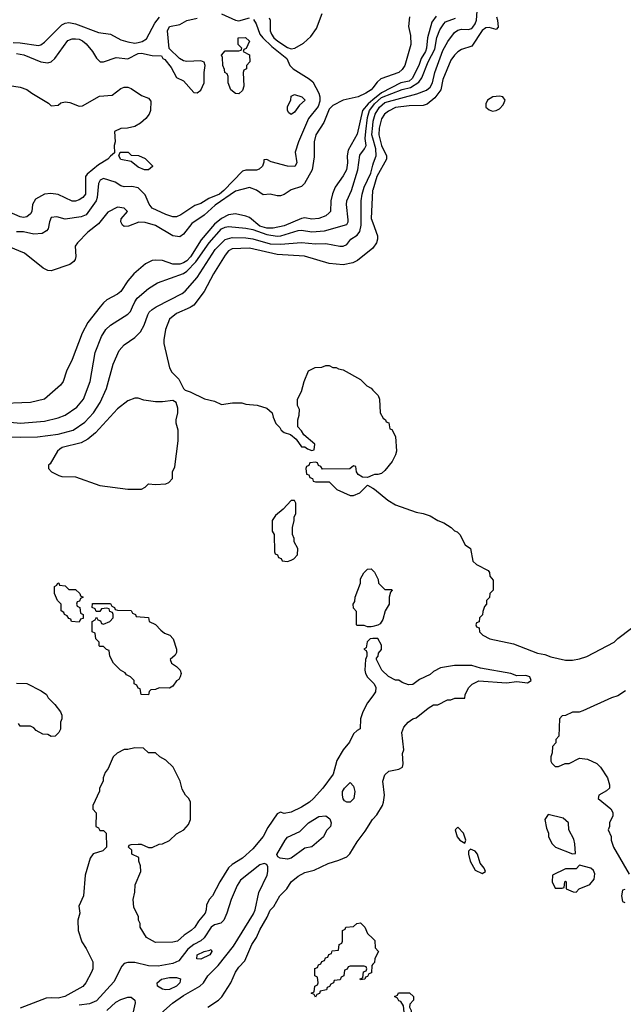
# Model space of a CAD drawing. Header units: inches. Extents: x 1793402 to 1900366, y 320852 to 470679.
# Tile 55 of 256: x 1867968 to 1871442, y 335986 to 341654. Entities that reach past the tile are written whole.
import ezdxf

# ---------------------------------------------------------------- set-up
doc = ezdxf.new("R2010")
doc.units = ezdxf.units.IN
doc.header["$MEASUREMENT"] = 0
for name, color, linetype in [('B8363', 7, 'Continuous'), ('B8364', 7, 'Continuous'), ('B8373', 7, 'Continuous'), ('B8374', 7, 'Continuous')]:
    doc.layers.add(name, color=color, linetype=linetype)

msp = doc.modelspace()

# ---------------------------------------------------------------- linework, layer by layer
at = {"layer": 'B8363', "color": 4}
for points, elevation in [([(1867814.2, 339254.2), (1867970, 339249.6), (1868070, 339251.6), (1868190, 339267.6), (1868276, 339290), (1868343.4, 339336.6), (1868393, 339390), (1868430.5, 339450), (1868467.7, 339530), (1868506, 339670), (1868541, 339750), (1868570, 339782), (1868630, 339824), (1868662.5, 339857.5), (1868684.7, 339895.3), (1868704.9, 339955.1), (1868714, 339970), (1868730, 339986), (1868752.9, 340000)], 172), ([(1867830, 339345.1), (1867971.9, 339331.9), (1868110, 339342), (1868190, 339360.9), (1868230, 339378), (1868296.7, 339423.3), (1868335.5, 339470), (1868373.4, 339570), (1868402.8, 339737.2), (1868439.1, 339830), (1868464, 339870), (1868490, 339896), (1868590, 339959), (1868605.5, 339974.5), (1868617, 340000)], 168), ([(1868431.2, 340000), (1868360.7, 339910), (1868327.3, 339850), (1868270, 339698), (1868238, 339630), (1868218, 339570), (1868202, 339550), (1868110, 339469.2), (1868030, 339449.3), (1867830, 339442)], 164), ([(1868955.6, 340000), (1868950, 339996.2), (1868870, 339962.7), (1868831, 339930), (1868806.8, 339870), (1868797.3, 339810), (1868797.3, 339790), (1868831, 339650), (1868844, 339624), (1868883.5, 339583.5), (1868910.7, 339530.7), (1868920.7, 339520.7), (1868950, 339510.8), (1869030.9, 339470.9), (1869090, 339458), (1869130, 339438), (1869192.9, 339447.1), (1869247.1, 339447.1), (1869270, 339441), (1869335.3, 339435.3), (1869390, 339418), (1869422, 339390), (1869426, 339366), (1869442, 339330), (1869465.4, 339305.4), (1869472, 339290), (1869490, 339278), (1869526, 339266), (1869558.8, 339238.8), (1869590, 339194), (1869610, 339194), (1869623.6, 339183.6), (1869650, 339174), (1869662, 339178), (1869666, 339210), (1869603.1, 339263.1), (1869590, 339286), (1869568, 339310), (1869568, 339350), (1869576.4, 339376.4), (1869578, 339410), (1869567.3, 339432.7), (1869566, 339470), (1869590, 339514), (1869605.2, 339570), (1869630, 339632), (1869668.9, 339651.1), (1869707.3, 339652.7), (1869730, 339662), (1869750, 339662), (1869770, 339652), (1869790, 339651.3), (1869803.6, 339643.6), (1869830, 339638), (1869930, 339582), (1869965.4, 339545.4), (1869990, 339532), (1870000, 339521.8)], 176), ([(1870000, 339031), (1869970, 339018), (1869940.4, 339020.4), (1869915.3, 339035.3), (1869906, 339050), (1869902, 339082), (1869890, 339086), (1869867.3, 339067.3), (1869710, 339066), (1869702, 339082), (1869687.3, 339087.3), (1869682, 339102), (1869670, 339106), (1869638, 339102), (1869632.7, 339087.3), (1869618, 339082), (1869614, 339070), (1869618, 339038), (1869632.7, 339032.7), (1869638, 339018), (1869652.7, 339012.7), (1869658, 338998), (1869670, 338994), (1869750, 338994), (1869794, 338950), (1869870, 338914), (1869890, 338914), (1869926, 338930), (1869970, 338974), (1870000, 338957.5)], 176), ([(1870000, 338160.5), (1869990, 338158), (1869970, 338158), (1869950, 338166), (1869910, 338166), (1869906, 338170), (1869907.3, 338247.3), (1869890, 338266), (1869888, 338290), (1869896.4, 338303.6), (1869898, 338330), (1869928.7, 338410), (1869930, 338434), (1869948, 338470), (1869970, 338491.3), (1869991.6, 338491.6), (1870000, 338483.6)], 172), ([(1870000, 338090.6), (1869986, 338090), (1869968.4, 338071.6), (1869962, 338038), (1869948, 338030), (1869962, 338022), (1869966, 338010), (1869966, 337990), (1869958, 337970), (1869955.3, 337910), (1869959, 337890), (1869970, 337868), (1870000, 337838)], 172), ([(1867950, 337834), (1868010, 337832), (1868090.9, 337790.9), (1868122, 337770), (1868132, 337750), (1868170, 337712), (1868202, 337670), (1868211.3, 337650), (1868211.1, 337628.9), (1868202, 337610), (1868202, 337570), (1868194, 337550), (1868171.6, 337528.4), (1868150, 337528), (1868130, 337538), (1868100.4, 337540.4), (1868062, 337562), (1868050, 337578), (1868030, 337586), (1867970, 337586), (1867962, 337602)], 172), ([(1870000, 337761.8), (1869970, 337722), (1869942, 337670), (1869928.7, 337630), (1869928, 337572), (1869910, 337562), (1869890, 337542), (1869865.6, 337494.4), (1869829.4, 337450.6), (1869793.2, 337390), (1869772.7, 337310), (1869713.2, 337230), (1869659, 337170), (1869635.3, 337150), (1869590, 337121), (1869530, 337091.3), (1869490, 337084.7), (1869470, 337091.3), (1869450, 337082), (1869396.6, 337003.4), (1869370, 336951.3), (1869310, 336881), (1869250, 336826.8), (1869190, 336791), (1869169.4, 336770.6), (1869119, 336690), (1869078, 336610), (1869058, 336590), (1869043.1, 336556.9), (1869042, 336530), (1869035.3, 336510), (1868996.5, 336463.5), (1868975.3, 336430), (1868955.3, 336410), (1868915.5, 336384.5), (1868875.3, 336350), (1868850, 336342.8), (1868750, 336341), (1868698, 336370), (1868662, 336430), (1868662, 336450), (1868652, 336470), (1868652, 336490), (1868625.4, 336545.4), (1868622, 336590), (1868631.6, 336631.6), (1868632.7, 336672.7), (1868664.7, 336750), (1868663.6, 336783.6), (1868654, 336810), (1868654, 336830), (1868614, 336850), (1868612.7, 336872.7), (1868594, 336890), (1868598, 336902), (1868610, 336906), (1868650, 336908), (1868667.3, 336907.3), (1868710, 336888), (1868730, 336888), (1868770, 336908), (1868790, 336908.7), (1868830, 336928), (1868870, 336968), (1868912, 336990), (1868939.8, 337020.2), (1868951.3, 337050), (1868952, 337150), (1868942, 337170), (1868922, 337190), (1868903.6, 337223.6), (1868892, 337270), (1868852, 337350), (1868810, 337392), (1868774, 337410), (1868750, 337434), (1868710, 337434), (1868679.6, 337459.6), (1868630, 337462), (1868590, 337452), (1868570, 337452), (1868528.4, 337431.6), (1868506, 337410), (1868476.4, 337343.6), (1868460.4, 337319.6), (1868448, 337290), (1868448, 337270), (1868428, 337230), (1868427.3, 337212.7), (1868388, 337130), (1868388, 337110), (1868407.3, 337087.3), (1868406, 337010), (1868422, 337002), (1868430, 336986), (1868450, 336986), (1868466, 336970), (1868468, 336890), (1868446, 336870), (1868390, 336851.3), (1868373.6, 336826.4), (1868344, 336730), (1868335.3, 336610), (1868309, 336550), (1868314, 336510), (1868302, 336470), (1868304, 336410), (1868325.6, 336345.6), (1868350, 336308), (1868388.7, 336230), (1868389, 336190), (1868381.2, 336170), (1868349.2, 336110), (1868331.7, 336088.3), (1868228.7, 336030), (1868190, 336020.5), (1868150, 336023.8), (1868119.5, 336020.5), (1867970, 335962.8)], 172), ([(1869050.6, 335969.4), (1869111.3, 336010), (1869130.6, 336029.4), (1869182.8, 336110), (1869210.8, 336170), (1869230, 336199), (1869263.4, 336236.6), (1869304, 336330), (1869331, 336370), (1869350, 336415.3), (1869393.2, 336486.8), (1869410, 336528), (1869430.9, 336549.1), (1869464.7, 336610), (1869504.7, 336650), (1869531.3, 336690), (1869570, 336724), (1869610, 336744), (1869662, 336758), (1869743.5, 336796.5), (1869805.4, 336814.6), (1869850, 336835.3), (1869867.5, 336852.5), (1869910, 336922), (1869956.8, 336983.2), (1869998, 337050), (1870000, 337052.1)], 172), ([(1868730.4, 335889.6), (1868846.7, 335993.3), (1868910, 336037), (1869004.7, 336090), (1869026, 336110), (1869050.8, 336150), (1869110.4, 336209.6), (1869198.7, 336321.3), (1869312.8, 336507.2), (1869322.4, 336530), (1869344.4, 336630), (1869391.8, 336730), (1869397, 336750), (1869396.7, 336776.7), (1869390.8, 336790.8), (1869375.9, 336795.9), (1869350, 336788.4), (1869239.1, 336700.9), (1869218.7, 336670), (1869184.7, 336590), (1869160.5, 336510), (1869143.7, 336470), (1869126.2, 336453.8), (1869090, 336443.1), (1869070.9, 336429.1), (1869030, 336368.2), (1869010, 336350.4), (1868970, 336330.4), (1868935.9, 336304.1), (1868884.2, 336235.8), (1868850, 336221.6), (1868765.8, 336205.8), (1868710, 336208), (1868630, 336226.8), (1868590, 336226.8), (1868570, 336221), (1868555.5, 336204.5), (1868510, 336116), (1868410, 336005.5), (1868370, 335988.4), (1868310, 335981.6)], 168), ([(1870000, 336216), (1869994, 336210), (1869992.7, 336167.3), (1869978, 336162), (1869970, 336146), (1869958, 336142), (1869954, 336130), (1869930, 336126), (1869928, 336132), (1869942, 336138), (1869947.3, 336172.7), (1869962, 336178), (1869966, 336190), (1869962, 336202), (1869950, 336206), (1869870, 336206), (1869858, 336202), (1869852, 336188), (1869838, 336182), (1869834, 336150), (1869818, 336142), (1869812.7, 336127.3), (1869778, 336122), (1869774, 336110), (1869758, 336102), (1869752, 336088), (1869738, 336082), (1869734, 336070), (1869698, 336062), (1869692.7, 336047.3), (1869678, 336042), (1869670, 336026), (1869662, 336042), (1869646, 336050), (1869662, 336058), (1869666, 336090), (1869682, 336098), (1869686, 336110), (1869682, 336142), (1869666, 336150), (1869667.3, 336192.7), (1869682, 336198), (1869687.3, 336212.7), (1869702, 336218), (1869707.3, 336232.7), (1869722, 336238), (1869727.3, 336252.7), (1869742, 336258), (1869747.3, 336272.7), (1869762, 336278), (1869767.3, 336292.7), (1869802, 336298), (1869806, 336330), (1869822, 336338), (1869826, 336350), (1869826, 336410), (1869842, 336418), (1869846, 336430), (1869890, 336434), (1869908.4, 336451.6), (1869930, 336454), (1869954, 336430), (1869970, 336394), (1870000, 336364.9)], 172), ([(1868470, 335950.6), (1868521, 335999), (1868550, 336014), (1868590, 336026.8), (1868610, 336026), (1868630.5, 336010.5), (1868633.4, 335993.4), (1868610.4, 335890)], 164)]:
    msp.add_lwpolyline(points, dxfattribs=dict(at, elevation=elevation))
for points, elevation in [([(1868650, 339475.3), (1868630, 339475.3), (1868590, 339459), (1868530, 339413.2), (1868403.9, 339276.1), (1868360.9, 339239.1), (1868321.3, 339218.7), (1868212, 339190), (1868198.5, 339181.5), (1868186, 339170), (1868143.6, 339096.4), (1868134, 339090), (1868134, 339070), (1868151.6, 339051.6), (1868194, 339030), (1868210, 339024.7), (1868290, 339022.8), (1868430, 338971.3), (1868590, 338951), (1868668.4, 338951.6), (1868690, 338962), (1868710, 338982), (1868750, 338978), (1868810, 338982), (1868826, 338990), (1868847.3, 339012.7), (1868848, 339050), (1868860.4, 339079.6), (1868879.3, 339230), (1868879.3, 339290), (1868869.1, 339330.9), (1868869, 339350), (1868879, 339390), (1868878, 339418), (1868868, 339450), (1868850, 339462), (1868790, 339454), (1868750, 339454), (1868683.1, 339463.1)], 176), ([(1869550, 338886), (1869530, 338886), (1869483.6, 338836.4), (1869439.6, 338800.4), (1869422, 338770), (1869422, 338710), (1869432, 338690), (1869434, 338590), (1869438, 338578), (1869452.7, 338572.7), (1869458, 338558), (1869472, 338552), (1869478, 338538), (1869510, 338534), (1869530, 338542), (1869546, 338550), (1869567.3, 338572.7), (1869568, 338610), (1869548.4, 338648.4), (1869547.3, 338667.3), (1869538, 338690), (1869538, 338730), (1869548, 338770), (1869548.4, 338791.6), (1869558, 338810), (1869558, 338870)], 176), ([(1868250, 338374), (1868290, 338374), (1868314, 338350), (1868318, 338338), (1868334, 338330), (1868318, 338322), (1868312.7, 338307.3), (1868298, 338302), (1868294, 338290), (1868298, 338278), (1868314, 338270), (1868318, 338238), (1868334, 338230), (1868332.7, 338207.3), (1868318, 338202), (1868310, 338186), (1868266, 338190), (1868262, 338202), (1868250, 338206), (1868242, 338222), (1868226, 338230), (1868222, 338242), (1868206, 338250), (1868206, 338290), (1868186, 338310), (1868168, 338350), (1868168.4, 338391.6), (1868182, 338398), (1868188.4, 338411.6), (1868194, 338410), (1868198, 338398), (1868230, 338394)], 172), ([(1868830, 337806), (1868770, 337808), (1868750, 337798), (1868723.6, 337796.4), (1868712.7, 337787.3), (1868710, 337768), (1868668, 337770), (1868662, 337802), (1868650, 337806), (1868642, 337822), (1868626, 337830), (1868626, 337850), (1868606, 337870), (1868583.1, 337883.1), (1868574.6, 337894.6), (1868548.9, 337908.9), (1868508, 337950), (1868486, 337990), (1868482, 338022), (1868467.3, 338027.3), (1868450, 338046), (1868430, 338046), (1868426, 338050), (1868426, 338070), (1868406, 338090), (1868402, 338122), (1868386, 338130), (1868386, 338190), (1868402, 338198), (1868410, 338214), (1868418, 338198), (1868432.7, 338192.7), (1868438, 338178), (1868450, 338174), (1868486, 338190), (1868506, 338210), (1868506, 338230), (1868502, 338242), (1868487.3, 338247.3), (1868482, 338262), (1868470, 338266), (1868438, 338262), (1868430, 338246), (1868407.3, 338247.3), (1868402, 338262), (1868386, 338270), (1868387.3, 338292.7), (1868490, 338292), (1868498, 338278), (1868514, 338270), (1868518, 338258), (1868530, 338254), (1868610, 338252), (1868618, 338238), (1868634, 338230), (1868638, 338218), (1868710, 338212), (1868714, 338190), (1868750, 338172), (1868779.6, 338139.6), (1868802, 338122), (1868832, 338110), (1868851.3, 338090), (1868871.3, 338030), (1868871.3, 338010), (1868863.6, 337996.4), (1868834, 337970), (1868842, 337950), (1868871.1, 337931.1), (1868891.3, 337910), (1868898, 337890), (1868892, 337870), (1868883.6, 337856.4), (1868870, 337848), (1868850, 337818)], 172), ([(1869850, 337148.7), (1869837.2, 337157.2), (1869829.5, 337169.5), (1869826, 337190), (1869826.6, 337210), (1869837.2, 337230), (1869870, 337262), (1869890, 337242), (1869896.3, 337210), (1869890.6, 337170), (1869870, 337149.2)], 168), ([(1869510, 336822), (1869466.6, 336826.6), (1869454, 336834), (1869448.9, 336848.9), (1869495.1, 336930), (1869510, 336947.3), (1869580.1, 336979.9), (1869629.3, 337030), (1869690, 337067.3), (1869730, 337070.7), (1869753.2, 337053.2), (1869761, 337030), (1869756, 337010), (1869734, 336986), (1869716, 336950), (1869650, 336893.2), (1869610, 336885.2), (1869530, 336826.6)], 168), ([(1869010, 336246.6), (1868987.3, 336247.3), (1868989.4, 336270), (1869029, 336290), (1869063.1, 336296.9), (1869070, 336302), (1869074.8, 336290), (1869062.8, 336270)], 164), ([(1868810, 336069.6), (1868790, 336072.3), (1868762, 336090), (1868759, 336110), (1868784, 336130), (1868830, 336140.4), (1868870, 336140.5), (1868892.8, 336132.8), (1868890.5, 336110), (1868870, 336089.6), (1868830, 336071.8)], 164)]:
    msp.add_lwpolyline(points, close=True, dxfattribs=dict(at, elevation=elevation))
at = {"layer": 'B8364', "color": 4}
for points, elevation in [([(1867930, 341522.4), (1867970, 341520.4), (1868075.3, 341504.7), (1868090, 341508), (1868110, 341524.9), (1868210, 341623.8), (1868230, 341634), (1868250, 341637.6), (1868290, 341630.3), (1868420.7, 341580.7), (1868490, 341570.4), (1868550, 341538), (1868590, 341525.5), (1868630, 341519.3), (1868650, 341522.4), (1868672.8, 341527.2), (1868696.9, 341543.1), (1868746.1, 341633.9), (1868772.3, 341667.7)], 156), ([(1867950, 341458.4), (1867991.5, 341451.6), (1868090, 341410.6), (1868130, 341404.7), (1868150, 341411.3), (1868169.4, 341430.6), (1868245.8, 341534.2), (1868270, 341544), (1868290, 341544), (1868310, 341540.7), (1868328.7, 341531.3), (1868350, 341514), (1868386.8, 341470), (1868410, 341432), (1868431.6, 341411.6), (1868450, 341411.3), (1868523.2, 341436.8), (1868590, 341428), (1868650, 341458.7), (1868670, 341460.3), (1868730, 341448.2), (1868784.7, 341444.7), (1868792, 341430), (1868803.5, 341423.5), (1868839, 341379), (1868870, 341321), (1868910, 341300.7), (1868970, 341234.4), (1868990, 341232.4), (1869010, 341247.7), (1869029.7, 341290), (1869029.6, 341350), (1869035.6, 341390), (1869030, 341408.7), (1869010, 341416.2), (1868930, 341412.7), (1868910, 341417.2), (1868888.7, 341430), (1868828, 341488), (1868819.3, 341590), (1868830, 341614.8), (1868890, 341624.9), (1868930, 341648), (1868990, 341662)], 152), ([(1869314, 341654), (1869328.8, 341628.8), (1869350.3, 341570), (1869368.3, 341548.3), (1869419.3, 341499.3), (1869505.5, 341430), (1869522.8, 341390), (1869541, 341370), (1869633.8, 341313.8), (1869655.6, 341295.6), (1869690, 341230.8), (1869695.6, 341210), (1869695.9, 341184.1), (1869686, 341154), (1869630, 341085.2), (1869573, 340950), (1869554, 340890), (1869562.8, 340830), (1869552.3, 340807.7), (1869510, 340809.4), (1869416, 340836), (1869390, 340848), (1869374, 340846), (1869374, 340834), (1869364.7, 340810), (1869347.1, 340792.9), (1869330, 340787), (1869270, 340787), (1869250, 340780.9), (1869143.1, 340670), (1869117.1, 340650), (1869056.3, 340623.7), (1869010, 340595.1), (1868975.5, 340584.5), (1868896, 340530), (1868870, 340519.3), (1868850, 340519.3), (1868810, 340532.3), (1868730, 340569.5), (1868712.3, 340592.3), (1868690, 340646), (1868650, 340686), (1868614.2, 340694.2), (1868570, 340692), (1868550, 340698), (1868518.2, 340718.2), (1868450, 340739.5), (1868430.4, 340729.6), (1868421.3, 340710), (1868414.3, 340630), (1868407.2, 340610), (1868350, 340529.3), (1868321.1, 340518.9), (1868230, 340506), (1868182, 340518), (1868150, 340514), (1868138.8, 340490), (1868131, 340450), (1868122, 340438), (1868097.1, 340422.9), (1868050, 340418), (1867990, 340431.5), (1867950, 340433.3)], 152), ([(1869130, 341687.2), (1869210, 341650.3), (1869230, 341647.4), (1869290, 341664.4)], 152), ([(1869403.9, 341663.9), (1869410.4, 341650), (1869410.4, 341590), (1869417, 341570), (1869430.3, 341550), (1869453.7, 341530), (1869510, 341492.6), (1869530, 341485.7), (1869551.2, 341488.8), (1869602, 341518), (1869643.6, 341556.4), (1869676.5, 341603.5), (1869709, 341690)], 156), ([(1870000, 341261.1), (1869991.7, 341250), (1869960.7, 341230), (1869916, 341210), (1869830.4, 341189.6), (1869770, 341159), (1869750, 341139), (1869718, 341062), (1869673, 340990), (1869663, 340950), (1869663.4, 340863.4), (1869651.6, 340790), (1869607.3, 340710), (1869590, 340692.7), (1869530, 340673.2), (1869490, 340646.6), (1869470, 340639.3), (1869450, 340639.3), (1869410, 340649.2), (1869370, 340645.2), (1869330, 340672.7), (1869290, 340686.6), (1869210, 340666.9), (1869093.2, 340586.8), (1869030, 340528.3), (1868959.6, 340480.4), (1868910, 340418), (1868890, 340403.6), (1868850, 340409.7), (1868750, 340469.6), (1868690, 340487), (1868652.8, 340487.2), (1868595.1, 340464.9), (1868570, 340462.9), (1868559.3, 340470), (1868549.4, 340490), (1868552.3, 340507.7), (1868588.7, 340550), (1868569.1, 340569.1), (1868530, 340574), (1868475.3, 340544.7), (1868421.1, 340478.9), (1868361, 340430), (1868301, 340370), (1868286.8, 340350), (1868290.8, 340290), (1868287.3, 340272.7), (1868279.1, 340260.9), (1868256.3, 340243.7), (1868150, 340208.7), (1868130, 340209), (1868103.2, 340223.2), (1867996, 340310), (1867850, 340369.6)], 156), ([(1867910, 341274.8), (1867970, 341264.7), (1868010, 341251.3), (1868038, 341230), (1868133.7, 341173.7), (1868150, 341158), (1868190, 341162), (1868205.6, 341174.4), (1868230, 341181), (1868256.8, 341176.8), (1868310, 341156), (1868330, 341158), (1868427, 341213), (1868500.2, 341219.8), (1868550, 341258), (1868570, 341266), (1868590, 341266), (1868610, 341258), (1868670, 341218), (1868710, 341202), (1868723.6, 341183.6), (1868720.5, 341130), (1868712.7, 341110), (1868694.6, 341085.4), (1868662.5, 341057.5), (1868630, 341039), (1868588.4, 341028.4), (1868550, 341028), (1868514, 341010), (1868518, 340950), (1868512, 340930), (1868512.7, 340887.3), (1868490, 340868.7), (1868476, 340850), (1868422, 340818), (1868355.9, 340764.1), (1868346.8, 340750), (1868346, 340650), (1868331, 340630), (1868310, 340617.2), (1868290, 340609.4), (1868270, 340609.5), (1868190, 340646.6), (1868146.4, 340653.6), (1868110, 340649.2), (1868059.8, 340620.2), (1868041, 340590), (1868037.3, 340550), (1868030, 340535.3), (1868010, 340519), (1867990, 340515.3), (1867970, 340518), (1867910, 340546)], 148), ([(1870000, 341191.4), (1869974.5, 341170), (1869941.8, 341130), (1869910, 340994), (1869858, 340902), (1869852.7, 340870), (1869854.9, 340830), (1869848, 340790), (1869830, 340754), (1869784, 340690), (1869768.5, 340651.5), (1869759.3, 340610), (1869757.3, 340550), (1869750, 340541.2), (1869730, 340524.5), (1869690.3, 340509.7), (1869650, 340506), (1869610, 340513), (1869590, 340509.7), (1869490, 340467.1), (1869427.3, 340452.7), (1869390, 340453.8), (1869350, 340465.5), (1869290, 340515.6), (1869270, 340523), (1869210, 340535.1), (1869170, 340529.7), (1869130, 340509.7), (1869090, 340475.8), (1869013.4, 340386.6), (1868951.5, 340288.5), (1868930, 340265.7), (1868910, 340253.5), (1868890, 340247.1), (1868850, 340246.6), (1868790, 340266.6), (1868750, 340269.4), (1868730, 340266.6), (1868692.3, 340247.7), (1868624, 340190), (1868590.8, 340150), (1868550, 340089), (1868530, 340073.2), (1868470, 340041.2), (1868450, 340024), (1868431.2, 340000)], 164), ([(1868617, 340000), (1868630, 340029), (1868644.9, 340050), (1868710, 340106), (1868762, 340138), (1868910, 340193.3), (1868930, 340205.6), (1868981.2, 340258.8), (1869058, 340370), (1869130, 340449.6), (1869150, 340459.7), (1869170, 340463), (1869270, 340454.3), (1869310, 340445.7), (1869390, 340417.4), (1869450, 340407.7), (1869470.2, 340409.8), (1869570, 340439.7), (1869590, 340441.3), (1869650, 340433), (1869722, 340438), (1869850, 340474), (1869859.1, 340490), (1869859.3, 340500.7), (1869848.2, 340590), (1869850.4, 340610), (1869877.6, 340670), (1869913.7, 340790), (1869925.7, 340874.3), (1869953.4, 340910), (1869962, 340930), (1869957.2, 340970), (1869960.2, 341010), (1869970.2, 341090), (1869982.2, 341130), (1870000, 341156.3)], 168), ([(1870000, 340972), (1869994.7, 340990), (1870000, 341045.3)], 172), ([(1868752.9, 340000), (1868757.3, 340002.7), (1868903.4, 340076.6), (1868920.7, 340090), (1868990, 340169.3), (1869092.4, 340330), (1869150, 340387.8), (1869190, 340400.5), (1869270, 340397.7), (1869310, 340392.4), (1869410, 340363.1), (1869470, 340361.1), (1869590, 340371.5), (1869670, 340362.9), (1869730, 340365.1), (1869810, 340349.3), (1869830, 340349.3), (1869850, 340359), (1869874.8, 340390), (1869910, 340412.3), (1869925.7, 340434.3), (1869934, 340470), (1869932.4, 340610), (1869938.7, 340650), (1869950.3, 340690), (1869988.4, 340770), (1870000, 340815.3)], 172), ([(1870000, 340672.6), (1869999.2, 340670), (1869990.3, 340510), (1870000, 340484)], 176), ([(1870000, 340337.5), (1869912.4, 340267.6), (1869886, 340254), (1869830, 340242.9), (1869750, 340249.3), (1869608.1, 340291.9), (1869450, 340301.3), (1869290, 340337.4), (1869190, 340335.1), (1869170, 340322.9), (1869150, 340298), (1869083.8, 340190), (1869030.3, 340089.7), (1868970.6, 340010), (1868955.6, 340000)], 176)]:
    msp.add_lwpolyline(points, dxfattribs=dict(at, elevation=elevation))
at = {"layer": 'B8364', "color": 4, "elevation": 148}
for points in [[(1869230, 341226), (1869210, 341228), (1869184, 341250), (1869168.7, 341290), (1869167.3, 341327.3), (1869162, 341342), (1869148, 341350), (1869147.3, 341367.3), (1869138, 341390), (1869135.3, 341435.3), (1869129, 341450), (1869150, 341474), (1869230, 341474), (1869242, 341478), (1869246, 341490), (1869226, 341510), (1869226, 341550), (1869268.4, 341551.6), (1869290.8, 341529.2), (1869271.6, 341488.4), (1869258, 341482), (1869254, 341470), (1869290.9, 341450.9), (1869292, 341410), (1869274, 341390), (1869274, 341370), (1869258, 341362), (1869254, 341350), (1869258, 341270), (1869250, 341246)], [(1869530, 341108), (1869516.4, 341116.4), (1869509, 341130), (1869510, 341154), (1869528.7, 341190), (1869530, 341214), (1869550, 341222), (1869592, 341210), (1869611.3, 341190), (1869578, 341162), (1869550, 341122)], [(1868710, 340788.7), (1868686, 340790), (1868650, 340804), (1868610, 340838), (1868550, 340849.3), (1868538, 340870), (1868546, 340890), (1868591.6, 340891.6), (1868610, 340874), (1868651.6, 340871.6), (1868690, 340854), (1868731.6, 340811.6), (1868731.6, 340808.4)]]:
    msp.add_lwpolyline(points, close=True, dxfattribs=at)
at = {"layer": 'B8373', "color": 4}
for points, elevation in [([(1870000, 339521.8), (1870031.3, 339490), (1870038, 339470), (1870042, 339390), (1870059.6, 339359.6), (1870074, 339350), (1870078, 339338), (1870092.7, 339332.7), (1870098, 339298), (1870110, 339294), (1870130, 339254), (1870136, 339170), (1870130.7, 339149.3), (1870111.3, 339110), (1870070, 339058), (1870050, 339042), (1870030, 339035.3), (1870010, 339035.3), (1870000, 339031)], 176), ([(1870000, 338957.5), (1870010, 338952), (1870087.5, 338887.5), (1870130, 338861), (1870250, 338818), (1870291.1, 338811.1), (1870330, 338798), (1870374, 338770), (1870410, 338758), (1870452, 338730), (1870471.1, 338711.1), (1870485.4, 338705.4), (1870502, 338690), (1870531.6, 338631.6), (1870562, 338610), (1870576.9, 338536.9), (1870596.9, 338516.9), (1870663.6, 338483.6), (1870671.6, 338471.6), (1870674, 338450), (1870692.7, 338427.3), (1870694, 338370), (1870674, 338350), (1870671.6, 338328.4), (1870654, 338310), (1870654, 338290), (1870643.6, 338276.4), (1870632.7, 338247.3), (1870631.6, 338228.4), (1870614, 338210), (1870612.7, 338187.3), (1870598, 338182), (1870594, 338170), (1870598, 338158), (1870612.7, 338152.7), (1870614, 338130), (1870634, 338110), (1870674, 338090), (1870810, 338061), (1870947.5, 338007.5), (1870990, 337998.8), (1871025.2, 337985.2), (1871110, 337966.8), (1871150, 337966), (1871190, 337974.8), (1871232.9, 337987.1), (1871390, 338071.3), (1871410, 338091.3), (1871489.5, 338150.5)], 176), ([(1870000, 338483.6), (1870010, 338474), (1870031.6, 338431.6), (1870034, 338410), (1870070, 338374), (1870110, 338374), (1870112, 338370), (1870102, 338358), (1870094, 338330), (1870094, 338290), (1870071.3, 338250), (1870058.8, 338201.2), (1870043.6, 338176.4), (1870030, 338168), (1870000, 338160.5)], 172), ([(1870000, 337052.1), (1870023.5, 337076.5), (1870056, 337130), (1870062.8, 337150), (1870066.8, 337190), (1870058, 337270), (1870070, 337306), (1870092.7, 337327.3), (1870150, 337339), (1870171, 337350), (1870176, 337370), (1870171.3, 337430), (1870178, 337450), (1870167.7, 337550), (1870179.8, 337580.2), (1870204.7, 337610), (1870231.1, 337628.9), (1870250, 337635.3), (1870318, 337690), (1870350, 337708.7), (1870374, 337710), (1870430, 337738), (1870450, 337738), (1870472.7, 337747.3), (1870530, 337748), (1870532.7, 337767.3), (1870551.6, 337808.4), (1870571.6, 337828.4), (1870610, 337848.7), (1870770, 337837.2), (1870830, 337844), (1870890, 337837.2), (1870911.3, 337850), (1870904.7, 337870), (1870882, 337878), (1870830, 337876), (1870794, 337890), (1870620.7, 337920.7), (1870570, 337936), (1870470, 337936), (1870390, 337922.8), (1870350, 337901), (1870330, 337884.7), (1870270, 337856), (1870230, 337826), (1870205.4, 337825.4), (1870170, 337838), (1870150, 337851.3), (1870130, 337852), (1870090, 337872), (1870052, 337910), (1870022, 337970), (1870022, 337978), (1870032, 337990), (1870032.7, 338007.3), (1870051.1, 338028.9), (1870050, 338054), (1870030, 338092), (1870000, 338090.6)], 172), ([(1870000, 337838), (1870008, 337830), (1870018, 337810), (1870016.4, 337783.6), (1870000, 337761.8)], 172), ([(1871454, 337790), (1871410, 337762), (1871374, 337750), (1871210, 337675.3), (1871188.4, 337668.4), (1871150, 337668), (1871110, 337648), (1871090, 337646), (1871074, 337630), (1871071.6, 337528.4), (1871054, 337510), (1871054, 337490), (1871034, 337470), (1871032.7, 337432.7), (1871024.7, 337410), (1871025.4, 337385.4), (1871030, 337374), (1871050, 337354), (1871070, 337354), (1871108.4, 337371.6), (1871130, 337372), (1871190, 337402), (1871236.9, 337396.9), (1871290, 337372), (1871310.9, 337350.9), (1871351.3, 337290), (1871362, 337250), (1871362, 337230), (1871345.4, 337214.6), (1871302, 337190), (1871298, 337170), (1871370, 337111.3), (1871382, 337090), (1871382, 337070), (1871362, 337030), (1871362, 337010), (1871354, 336990), (1871371.6, 336951.6), (1871372, 336930), (1871384.7, 336890), (1871475.3, 336735.3)], 176), ([(1871450, 336646), (1871438, 336642), (1871432, 336610), (1871438, 336578), (1871451.6, 336571.6)], 176), ([(1870000, 336364.9), (1870012.7, 336352.7), (1870014, 336310), (1870034, 336290), (1870012, 336250), (1870010, 336226), (1870000, 336216)], 172)]:
    msp.add_lwpolyline(points, dxfattribs=dict(at, elevation=elevation))
for points, elevation in [([(1871010, 337078), (1870991.3, 337050), (1870999.6, 336999.6), (1871011.3, 336970), (1871012, 336950), (1871032, 336910), (1871051.1, 336891.1), (1871150, 336852), (1871166, 336854), (1871164, 336910), (1871157.2, 336937.2), (1871128.7, 336990), (1871126, 337030), (1871096.4, 337056.4)], 176), ([(1870490, 337006), (1870474, 336990), (1870486, 336950), (1870502, 336930), (1870530, 336914), (1870535.3, 336930), (1870522, 336970)], 176), ([(1870562, 336878), (1870552, 336868), (1870551.3, 336850), (1870561, 336810), (1870590, 336758), (1870630, 336738), (1870648, 336750), (1870642, 336770), (1870619, 336799), (1870602, 336850), (1870590, 336868)], 176), ([(1871190, 336786), (1871170, 336766), (1871110, 336766), (1871034, 336730), (1871032, 336690), (1871050, 336654), (1871090, 336654), (1871102, 336658), (1871106, 336690), (1871110, 336694), (1871114, 336690), (1871114, 336650), (1871152.7, 336632.7), (1871170, 336632), (1871188.9, 336651.1), (1871250, 336676), (1871274.8, 336705.2), (1871277.5, 336737.5), (1871270, 336755.3), (1871255.3, 336770)], 176), ([(1870210, 335906), (1870180.4, 335940.4), (1870176.4, 335976.4), (1870162, 336002), (1870150, 336006), (1870142, 336022), (1870126, 336030), (1870142, 336038), (1870148.4, 336051.6), (1870211.6, 336051.6), (1870234, 336030), (1870234, 336010), (1870212.7, 335987.3), (1870212, 335970), (1870222, 335950), (1870222, 335930)], 172)]:
    msp.add_lwpolyline(points, close=True, dxfattribs=dict(at, elevation=elevation))
at = {"layer": 'B8374', "color": 4}
for points, elevation in [([(1870000, 341045.3), (1870002.3, 341070), (1870014.4, 341110), (1870039.6, 341150), (1870070, 341176), (1870254.1, 341225.9), (1870310, 341247.8), (1870330, 341264.5), (1870343.7, 341290), (1870356.5, 341350), (1870404.3, 341475.7), (1870431.8, 341528.2), (1870470, 341579.3), (1870490, 341592.3), (1870510, 341599.5), (1870550, 341598), (1870570, 341602.7), (1870576.3, 341610), (1870590, 341629.2), (1870597.1, 341650), (1870603.1, 341730)], 172), ([(1870365.4, 341674.6), (1870340.4, 341639.6), (1870314.6, 341550), (1870310.2, 341490), (1870304.4, 341470), (1870279.6, 341430), (1870264.9, 341390), (1870225.9, 341314.1), (1870210, 341300.3), (1870162.4, 341290), (1870050, 341233.4), (1870000, 341191.4)], 164), ([(1870711.3, 341670), (1870718, 341650), (1870722, 341610), (1870710, 341598), (1870670, 341609.4), (1870650, 341606), (1870629.4, 341590.6), (1870570, 341502), (1870510, 341481.2), (1870490, 341469.3), (1870470, 341449.4), (1870450, 341421.2), (1870403.7, 341310), (1870391.8, 341250), (1870357.1, 341202.9), (1870312.7, 341167.2), (1870290, 341158.7), (1870210, 341158.3), (1870130, 341148.3), (1870090, 341127.6), (1870068.5, 341110), (1870050, 341083.7), (1870036.1, 341030), (1870034.7, 340990), (1870050.2, 340930), (1870079.5, 340870), (1870079.5, 340850), (1870023.5, 340750), (1870000, 340672.6)], 176), ([(1870210.6, 341670), (1870205.2, 341614.8), (1870216.7, 341563.3), (1870219.5, 341510), (1870183.8, 341390), (1870170, 341367), (1870149.6, 341349.6), (1870046.3, 341313.7), (1870025.2, 341294.7), (1870000, 341261.1)], 156), ([(1870000, 341156.3), (1870009.3, 341170), (1870050, 341206.3), (1870170, 341251), (1870217.6, 341262.4), (1870265.4, 341294.6), (1870281.8, 341318.2), (1870318.9, 341410), (1870357, 341483), (1870369.2, 341550.8), (1870385.8, 341594.2), (1870408.2, 341630), (1870419.6, 341640.4), (1870476.9, 341663.1)], 168), ([(1870000, 340815.3), (1870003.8, 340830), (1870019.5, 340870), (1870018.2, 340910), (1870000, 340972)], 172), ([(1870000, 340484), (1870027.7, 340410), (1870027.3, 340390), (1870020.7, 340370), (1870001.4, 340338.6), (1870000, 340337.5)], 176)]:
    msp.add_lwpolyline(points, dxfattribs=dict(at, elevation=elevation))
at = {"layer": 'B8374', "color": 4, "elevation": 184}
msp.add_lwpolyline([(1870730, 341213.6), (1870692, 341210), (1870660.7, 341190), (1870650.7, 341170), (1870651, 341150), (1870670, 341134.8), (1870690, 341127.7), (1870710, 341130.6), (1870730, 341140.7), (1870750, 341162.8), (1870762.7, 341190), (1870749.4, 341209.4)], close=True, dxfattribs=at)

doc.saveas('drawing.dxf')
